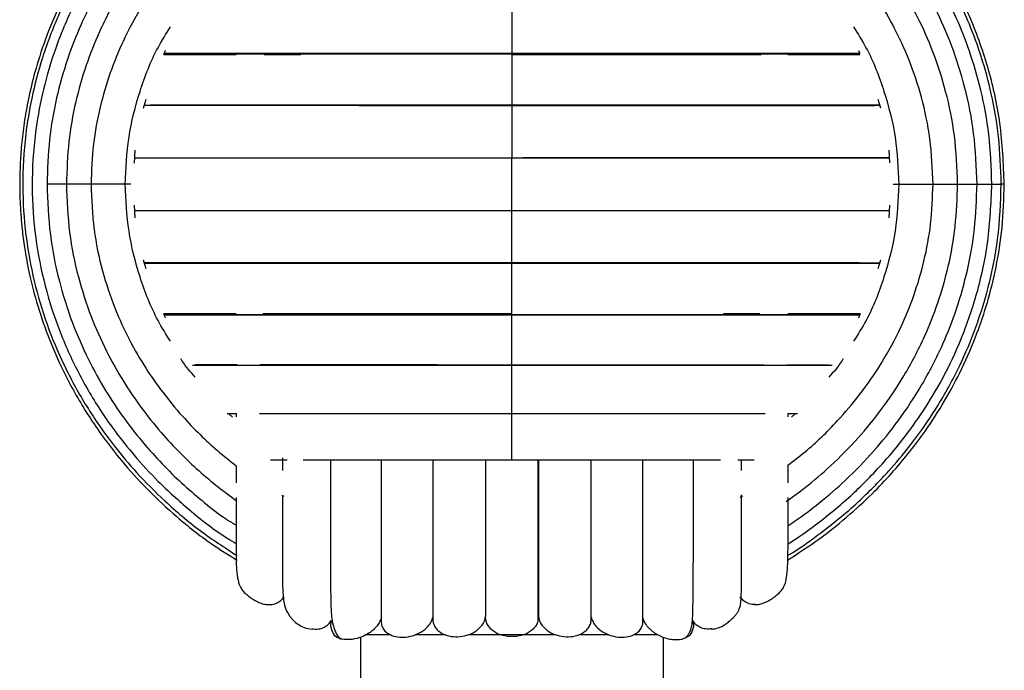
# Paper-space layout '_Posterior' of a CAD drawing. Header units: millimetres. Extents: x -167 to 233, y -56 to 638.
# Tile 3 of 7: x -32 to 98, y 86 to 172. Entities that reach past the tile are written whole.
import ezdxf

# ---------------------------------------------------------------- set-up
doc = ezdxf.new("R2010")
doc.units = ezdxf.units.MM

psp = doc.layouts.new('_Posterior')

# ---------------------------------------------------------------- linework, layer by layer
at = {"color": 7, "linetype": 'Continuous', "lineweight": 25}
for p, q in [((79.22, 167.61), (79.41, 167.16)), ((-15.18, 159.98), (-14.84, 161.15)), ((81.75, 161.16), (82.11, 160.01)), ((-16.4, 152.73), (-16.3, 154.42)), ((83.21, 154.41), (83.31, 152.74)), ((-16.28, 145.48), (-16.38, 147.15)), ((83.32, 147.16), (83.22, 145.47)), ((-14.82, 138.73), (-15.18, 139.88)), ((82.1, 139.9), (81.77, 138.74)), ((-12.29, 132.28), (-12.52, 132.8)), ((-3.46, 119.16), (-3.96, 119.63)), ((-2.98, 119.63), (-2.98, 119.17)), ((69.9, 119.63), (71.16, 119.63)), ((69.91, 119.17), (69.91, 119.63)), ((70.88, 119.63), (70.38, 119.16)), ((3.15, 113.75), (3.15, 112.09)), ((63.78, 112.08), (63.78, 113.5)), ((3.07, 108.85), (3.34, 108.69)), ((63.58, 108.56), (63.92, 108.75)), ((65.48, 94.39), (65.56, 94.36)), ((43.91, 92.72), (43.91, 93.46)), ((7.06, 91.12), (7.27, 91.17)), ((59.65, 91.17), (59.87, 91.12)), ((11.04, 89.81), (10.77, 89.89)), ((13.46, 90.06), (13.46, 80.44)), ((14.18, 90.44), (17.23, 90.44)), ((20.67, 90.44), (24.59, 90.44)), ((27.74, 90.44), (39.15, 90.44)), ((42.38, 90.44), (46.26, 90.44)), ((49.63, 90.44), (52.68, 90.44)), ((53.46, 80.44), (53.46, 90.07))]:
    psp.add_line(p, q, dxfattribs=at)
for points, knots in [([(-2.86, 199.68), (-2.97, 199.62), (-5.15, 198.42), (-8.87, 195.57), (-13.82, 191.29), (-17.93, 186.82), (-21.31, 182.4), (-24.01, 178.1), (-26.32, 173.68), (-28.15, 169.26), (-29.51, 165.01), (-30.39, 161.35), (-30.96, 158.14), (-31.31, 155.24), (-31.49, 152.65), (-31.55, 150.25), (-31.52, 148), (-31.4, 145.91), (-31.21, 143.79), (-30.88, 141.23), (-30.25, 137.83), (-29.19, 133.76), (-27.59, 129.15), (-25.34, 124.16), (-22.22, 118.76), (-18.59, 113.85), (-14.68, 109.52), (-10.72, 105.84), (-6.75, 102.67), (-3.97, 100.95), (-2.82, 100.23)], [0, 0, 0, 0, 0.0032907, 0.0619743, 0.1165705, 0.1670671, 0.2134455, 0.2556941, 0.2938057, 0.3381581, 0.3751202, 0.4053233, 0.432316, 0.4566397, 0.4783226, 0.4970664, 0.5168928, 0.5344124, 0.5495572, 0.5700584, 0.5988677, 0.6359795, 0.6752499, 0.7208462, 0.7727499, 0.8309373, 0.8732237, 0.9182863, 0.9661185, 1, 1, 1, 1]), ([(-2.9, 198.98), (-4.53, 197.93), (-8.08, 195.64), (-12.91, 191.46), (-17.35, 186.81), (-21.03, 182.03), (-24, 177.27), (-26.55, 172.18), (-28.57, 166.88), (-29.98, 161.52), (-30.92, 155.86), (-31.27, 149.8), (-30.85, 143.29), (-29.74, 137.18), (-28.03, 131.42), (-25.76, 125.98), (-23.41, 121.65), (-21.12, 118.11), (-18.9, 115.06), (-15.98, 111.6), (-12.23, 107.84), (-7.84, 104.09), (-4.49, 101.92), (-2.85, 100.86)], [0, 0, 0, 0, 0.049261, 0.107083, 0.161431, 0.2123, 0.25968, 0.303545, 0.356546, 0.403271, 0.444118, 0.501805, 0.556832, 0.609179, 0.659196, 0.708845, 0.75842, 0.784113, 0.815722, 0.85398, 0.898865, 0.950365, 1, 1, 1, 1]), ([(98.46, 149.94), (98.35, 152.63), (98.13, 157.89), (96.44, 165.37), (94.03, 172.08), (91.53, 177.06), (89.23, 180.83), (87.09, 183.93), (84.29, 187.44), (80.7, 191.3), (76.16, 195.28), (72.44, 198.16), (70.1, 199.46), (69.75, 199.66)], [0, 0, 0, 0, 0.134195, 0.26294, 0.38198, 0.489785, 0.541126, 0.603072, 0.677936, 0.76569, 0.866292, 0.979712, 1, 1, 1, 1]), ([(98.06, 149.94), (97.99, 152.04), (97.86, 156.05), (96.87, 161.69), (95.54, 166.64), (93.97, 170.91), (92.33, 174.52), (90.73, 177.5), (89.22, 179.99), (87.43, 182.66), (84.97, 185.91), (81.41, 189.9), (77.18, 193.79), (73.2, 196.91), (70.71, 198.43), (69.78, 199)], [0, 0, 0, 0, 0.106403, 0.202952, 0.289622, 0.366422, 0.43335, 0.490416, 0.537635, 0.580991, 0.653657, 0.744012, 0.851999, 0.944559, 1, 1, 1, 1]), ([(-2.94, 197.45), (-3.34, 197.22), (-5.79, 195.79), (-9.75, 192.57), (-14.64, 187.97), (-18.68, 183.14), (-21.96, 178.28), (-24.79, 173.05), (-27.03, 167.56), (-28.61, 161.98), (-29.65, 156.09), (-30.04, 149.75), (-29.57, 142.96), (-28.32, 136.58), (-26.41, 130.61), (-23.89, 125), (-21.28, 120.56), (-18.75, 116.96), (-16.3, 113.89), (-13.1, 110.41), (-8.98, 106.7), (-5.51, 103.94), (-3.29, 102.64), (-2.9, 102.41)], [0, 0, 0, 0, 0.012, 0.074655, 0.133547, 0.18867, 0.240007, 0.287542, 0.344971, 0.395585, 0.43984, 0.502371, 0.561994, 0.618697, 0.672856, 0.726608, 0.780267, 0.808091, 0.842325, 0.883749, 0.932339, 0.988074, 1, 1, 1, 1]), ([(96.82, 149.94), (96.74, 152.14), (96.59, 156.32), (95.49, 162.2), (93.99, 167.35), (92.25, 171.77), (90.43, 175.48), (88.66, 178.54), (86.99, 181.08), (85.01, 183.8), (82.31, 187.08), (78.39, 191.06), (74.15, 194.67), (71.06, 196.69), (69.82, 197.5)], [0, 0, 0, 0, 0.1152427, 0.2198087, 0.3136806, 0.3968584, 0.4693445, 0.5311544, 0.5823056, 0.6292365, 0.7078815, 0.8056844, 0.9225725, 1, 1, 1, 1]), ([(-2.97, 195.1), (-3.31, 194.87), (-4.73, 193.94), (-7.3, 191.97), (-10.8, 188.94), (-14.31, 185.31), (-17.69, 181.13), (-20.79, 176.42), (-23.36, 171.44), (-25.35, 166.34), (-26.77, 161.25), (-27.74, 155.73), (-27.87, 151.91), (-27.93, 149.94)], [0, 0, 0, 0, 0.022779, 0.094717, 0.180913, 0.281407, 0.376119, 0.480827, 0.595558, 0.68821, 0.786519, 0.890446, 1, 1, 1, 1]), ([(94.86, 149.94), (94.77, 152.19), (94.61, 156.51), (93.37, 162.66), (91.64, 168.15), (89.53, 173), (87.21, 177.19), (84.7, 180.97), (82.09, 184.29), (79.41, 187.23), (76.79, 189.77), (74.05, 192.07), (71.78, 193.9), (70.3, 194.77), (69.86, 195.03)], [0, 0, 0, 0, 0.125233, 0.241465, 0.348658, 0.446827, 0.535967, 0.616079, 0.700346, 0.771721, 0.837675, 0.904261, 0.97148, 1, 1, 1, 1]), ([(-2.73, 191.89), (-3.58, 191.28), (-5.62, 189.81), (-8.83, 187.04), (-12.21, 183.62), (-15.46, 179.65), (-18.46, 175.19), (-20.93, 170.45), (-22.86, 165.59), (-24.24, 160.73), (-25.19, 155.47), (-25.31, 151.82), (-25.37, 149.94)], [0, 0, 0, 0, 0.063154, 0.152294, 0.256229, 0.354204, 0.462545, 0.581269, 0.677178, 0.778953, 0.886571, 1, 1, 1, 1]), ([(92.3, 149.94), (92.22, 152.09), (92.06, 156.22), (90.86, 162.08), (89.18, 167.32), (87.14, 171.92), (84.9, 175.91), (82.47, 179.5), (79.95, 182.65), (77.38, 185.43), (74.85, 187.83), (72.38, 189.92), (70.68, 191.16), (69.89, 191.73)], [0, 0, 0, 0, 0.130342, 0.251302, 0.362849, 0.464999, 0.557735, 0.641076, 0.728749, 0.803004, 0.871554, 0.94076, 1, 1, 1, 1]), ([(-2.98, 187.1), (-3.73, 186.52), (-6.06, 184.75), (-9.23, 181.62), (-12.58, 177.69), (-15.45, 173.55), (-17.83, 169.14), (-19.69, 164.6), (-21.02, 160.06), (-21.94, 155.13), (-22.06, 151.7), (-22.12, 149.94)], [0, 0, 0, 0, 0.065909, 0.202525, 0.307464, 0.423538, 0.550809, 0.653648, 0.762816, 0.878281, 1, 1, 1, 1]), ([(89.05, 149.94), (88.97, 151.95), (88.81, 155.82), (87.65, 161.31), (86.03, 166.21), (84.06, 170.5), (81.92, 174.21), (79.59, 177.54), (77.19, 180.45), (74.73, 183.01), (72.36, 185.21), (70.72, 186.51), (69.9, 187.16)], [0, 0, 0, 0, 0.138858, 0.267715, 0.386532, 0.495292, 0.594017, 0.682736, 0.776047, 0.85509, 0.927949, 1, 1, 1, 1]), ([(33.46, 173.88), (33.46, 173.85), (33.46, 173.79), (33.46, 173.32), (33.46, 172.48), (33.46, 171.29), (33.46, 170), (33.46, 168.84), (33.46, 167.98), (33.46, 167.43), (33.46, 167.25), (33.46, 167.16)], [0, 0, 0, 0, 0.067417, 0.158546, 0.308866, 0.457991, 0.607116, 0.757436, 0.848565, 0.928979, 1, 1, 1, 1]), ([(-17.6, 149.94), (-17.51, 152.02), (-17.32, 156.18), (-15.76, 162.24), (-13.88, 167.15), (-12.2, 169.82), (-11.63, 170.72)], [0, 0, 0, 0, 0.284302, 0.568834, 0.853737, 1, 1, 1, 1]), ([(78.56, 170.72), (79.13, 169.81), (80.8, 167.15), (82.69, 162.24), (84.25, 156.18), (84.44, 152.02), (84.53, 149.94)], [0, 0, 0, 0, 0.146026, 0.431011, 0.715614, 1, 1, 1, 1]), ([(-12.52, 167.09), (-12.47, 167.23), (-12.4, 167.41), (-12.31, 167.57), (-12.29, 167.6)], [0, 0, 0, 0, 0.813689, 1, 1, 1, 1]), ([(-12.52, 167.09), (-11.68, 167.09), (-9.65, 167.09), (-6.37, 167.09), (-3.81, 167.09), (-2.98, 167.09)], [0, 0, 0, 0, 0.322879, 0.7789, 1, 1, 1, 1]), ([(-12.49, 167.16), (-11.88, 167.16), (-10.06, 167.16), (-6.17, 167.16), (-0.92, 167.16), (5.04, 167.16), (11.58, 167.16), (18.6, 167.16), (25.95, 167.16), (30.96, 167.16), (33.46, 167.16)], [0, 0, 0, 0, 0.066223, 0.199378, 0.33262, 0.465948, 0.599371, 0.732864, 0.866418, 1, 1, 1, 1]), ([(33.46, 167.21), (31.76, 167.21), (28.46, 167.21), (23.72, 167.21), (18.72, 167.21), (13.66, 167.21), (8.76, 167.21), (4.71, 167.21), (1.44, 167.21), (-1.25, 167.21), (-3.73, 167.21), (-6.34, 167.21), (-9.18, 167.21), (-11.3, 167.21), (-12.31, 167.21), (-12.47, 167.21)], [0, 0, 0, 0, 0.091895, 0.178191, 0.25889, 0.369424, 0.467373, 0.552736, 0.625506, 0.685676, 0.741173, 0.808859, 0.889298, 0.982515, 1, 1, 1, 1]), ([(0.74, 167.08), (1.34, 167.08), (2.85, 167.08), (4.55, 167.08), (5.57, 167.08)], [0, 0, 0, 0, 0.40102, 1, 1, 1, 1]), ([(79.35, 167.21), (78.91, 167.21), (77.92, 167.21), (76.11, 167.21), (73.77, 167.21), (70.74, 167.21), (66.92, 167.21), (62.21, 167.21), (56.51, 167.21), (50.6, 167.21), (44.77, 167.21), (39.26, 167.21), (35.43, 167.21), (33.46, 167.21)], [0, 0, 0, 0, 0.045108, 0.100477, 0.167967, 0.248313, 0.341506, 0.447532, 0.566384, 0.698059, 0.793005, 0.893655, 1, 1, 1, 1]), ([(33.46, 167.2), (33.46, 167.16), (33.46, 167.07), (33.46, 166.55), (33.46, 165.65), (33.46, 164.43), (33.46, 163.12), (33.46, 161.98), (33.46, 161.14), (33.46, 160.63), (33.46, 160.47), (33.46, 160.39)], [0, 0, 0, 0, 0.074084, 0.164562, 0.313807, 0.461866, 0.609925, 0.75917, 0.849648, 0.929486, 1, 1, 1, 1]), ([(33.46, 167.16), (35.97, 167.16), (40.98, 167.16), (48.33, 167.17), (55.34, 167.17), (61.88, 167.17), (67.85, 167.17), (73.1, 167.17), (76.99, 167.17), (78.81, 167.17), (79.41, 167.17)], [0, 0, 0, 0, 0.133609, 0.26718, 0.400694, 0.534136, 0.667485, 0.80075, 0.933926, 1, 1, 1, 1]), ([(33.46, 167.08), (35.92, 167.08), (40.6, 167.08), (47.14, 167.08), (52.8, 167.08), (57.58, 167.08), (61.53, 167.08), (64.37, 167.08), (65.86, 167.08), (66.35, 167.08)], [0, 0, 0, 0, 0.205377, 0.391705, 0.558969, 0.707193, 0.836317, 0.94637, 1, 1, 1, 1]), ([(69.9, 167.08), (70.64, 167.08), (72.39, 167.08), (75.01, 167.08), (77.5, 167.08), (78.85, 167.08), (79.41, 167.08)], [0, 0, 0, 0, 0.197478, 0.468236, 0.781713, 1, 1, 1, 1]), ([(33.46, 160.38), (31.71, 160.38), (28.32, 160.38), (23.43, 160.38), (18.28, 160.38), (13.08, 160.38), (8.03, 160.38), (3.85, 160.38), (0.48, 160.38), (-2.29, 160.38), (-4.85, 160.37), (-7.54, 160.37), (-10.48, 160.37), (-13.11, 160.36), (-14.55, 160.36), (-15.11, 160.35)], [0, 0, 0, 0, 0.0881518, 0.1709364, 0.2483596, 0.3543939, 0.448358, 0.5302646, 0.6000949, 0.6578444, 0.7110452, 0.7759267, 0.8530529, 0.9424434, 1, 1, 1, 1]), ([(-15.1, 160.38), (-13.91, 160.37), (-11.5, 160.37), (-7.25, 160.37), (-2.86, 160.36), (1.5, 160.36), (6.22, 160.36), (11.25, 160.36), (16.55, 160.35), (22.07, 160.35), (27.73, 160.35), (31.55, 160.35), (33.46, 160.35)], [0, 0, 0, 0, 0.1220282, 0.2472472, 0.3412212, 0.4352296, 0.5292715, 0.6233449, 0.7174588, 0.8116037, 0.9057818, 1, 1, 1, 1]), ([(-15.06, 160.39), (-14.1, 160.39), (-11.89, 160.39), (-7.47, 160.39), (-2.02, 160.39), (4.14, 160.39), (10.9, 160.39), (18.14, 160.39), (25.71, 160.39), (30.88, 160.39), (33.46, 160.39)], [0, 0, 0, 0, 0.098762, 0.227341, 0.355977, 0.484681, 0.613443, 0.742265, 0.871118, 1, 1, 1, 1]), ([(33.46, 160.39), (36.05, 160.39), (41.21, 160.39), (48.79, 160.39), (56.03, 160.39), (62.78, 160.39), (68.95, 160.39), (74.4, 160.39), (78.82, 160.39), (81.03, 160.39), (81.99, 160.39)], [0, 0, 0, 0, 0.128868, 0.25772, 0.386537, 0.515296, 0.643993, 0.772632, 0.901205, 1, 1, 1, 1]), ([(82.03, 160.37), (81.77, 160.37), (80.94, 160.38), (79.43, 160.38), (77.41, 160.38), (74.98, 160.38), (71.86, 160.38), (67.93, 160.38), (63.07, 160.38), (57.19, 160.38), (51.11, 160.38), (45.11, 160.38), (39.43, 160.38), (35.49, 160.38), (33.46, 160.38)], [0, 0, 0, 0, 0.027794, 0.085715, 0.138729, 0.203354, 0.280272, 0.369488, 0.470999, 0.584788, 0.710866, 0.801782, 0.898157, 1, 1, 1, 1]), ([(33.46, 160.37), (33.46, 160.37), (33.46, 160.36), (33.46, 160.1), (33.46, 159.5), (33.46, 158.5), (33.46, 157.23), (33.46, 155.91), (33.46, 154.8), (33.46, 154.03), (33.46, 153.59), (33.46, 153.49), (33.46, 153.44)], [0, 0, 0, 0, 0.007671, 0.086444, 0.175714, 0.322967, 0.469049, 0.615132, 0.762385, 0.851655, 0.930428, 1, 1, 1, 1]), ([(33.46, 160.35), (35.18, 160.35), (38.51, 160.35), (43.3, 160.35), (48.34, 160.35), (53.44, 160.35), (58.38, 160.35), (62.47, 160.35), (65.77, 160.35), (68.48, 160.35), (70.98, 160.35), (73.59, 160.35), (76.44, 160.35), (79.4, 160.35), (81.13, 160.35), (82.04, 160.36)], [0, 0, 0, 0, 0.084721, 0.1642884, 0.2386911, 0.340584, 0.4308625, 0.5095219, 0.5765621, 0.6319835, 0.6831115, 0.7454494, 0.8194813, 0.9051917, 1, 1, 1, 1]), ([(-16.35, 153.44), (-15.2, 153.44), (-12.77, 153.44), (-8.06, 153.44), (-2.52, 153.44), (3.74, 153.44), (10.59, 153.44), (17.93, 153.44), (25.61, 153.44), (30.85, 153.44), (33.46, 153.44)], [0, 0, 0, 0, 0.115311, 0.241633, 0.367971, 0.494342, 0.620736, 0.747142, 0.873568, 1, 1, 1, 1]), ([(-16.32, 153.44), (-15.21, 153.44), (-12.82, 153.44), (-8.15, 153.44), (-2.58, 153.44), (3.7, 153.44), (10.57, 153.44), (17.92, 153.44), (25.61, 153.44), (30.84, 153.44), (33.46, 153.44)], [0, 0, 0, 0, 0.110826, 0.237861, 0.364907, 0.491936, 0.618952, 0.745969, 0.872991, 1, 1, 1, 1]), ([(33.46, 153.44), (36.08, 153.44), (41.32, 153.45), (49, 153.45), (56.33, 153.45), (63.19, 153.45), (69.45, 153.45), (74.99, 153.45), (79.7, 153.45), (82.12, 153.45), (83.27, 153.45)], [0, 0, 0, 0, 0.1264888, 0.2529631, 0.3794334, 0.5058734, 0.6323008, 0.758694, 0.8850701, 1, 1, 1, 1]), ([(33.46, 153.44), (36.08, 153.44), (41.32, 153.44), (49.01, 153.44), (56.36, 153.44), (63.23, 153.44), (69.51, 153.44), (75.07, 153.44), (79.74, 153.44), (82.13, 153.44), (83.24, 153.44)], [0, 0, 0, 0, 0.127064, 0.254124, 0.381193, 0.508269, 0.635352, 0.762443, 0.889533, 1, 1, 1, 1]), ([(33.46, 146.44), (33.46, 146.47), (33.46, 146.51), (33.46, 146.89), (33.46, 147.58), (33.46, 148.64), (33.46, 149.94), (33.46, 151.25), (33.46, 152.31), (33.46, 153), (33.46, 153.38), (33.46, 153.42), (33.46, 153.44)], [0, 0, 0, 0, 0.065517, 0.139697, 0.223764, 0.362433, 0.5, 0.637567, 0.776236, 0.860303, 0.934483, 1, 1, 1, 1]), ([(-25.37, 149.94), (-25.42, 149.94), (-25.73, 149.94), (-26.37, 149.94), (-27.17, 149.94), (-27.71, 149.94), (-27.98, 149.94), (-27.91, 149.94), (-27.9, 149.94)], [0, 0, 0, 0, 0.027818, 0.185522, 0.445659, 0.703729, 0.961799, 1, 1, 1, 1]), ([(-27.93, 149.94), (-27.85, 147.7), (-27.68, 143.38), (-26.45, 137.23), (-24.72, 131.74), (-22.6, 126.89), (-20.29, 122.7), (-17.77, 118.92), (-15.16, 115.6), (-12.48, 112.66), (-9.86, 110.12), (-7.12, 107.82), (-4.86, 105.99), (-3.37, 105.12), (-2.93, 104.86)], [0, 0, 0, 0, 0.1252352, 0.2414602, 0.3486522, 0.446819, 0.5359573, 0.6160673, 0.7003332, 0.7717069, 0.83766, 0.9042447, 0.9714621, 1, 1, 1, 1]), ([(-25.37, 149.94), (-25.29, 147.8), (-25.13, 143.67), (-23.93, 137.81), (-22.25, 132.57), (-20.21, 127.97), (-17.97, 123.98), (-15.54, 120.39), (-13.02, 117.24), (-10.45, 114.46), (-7.92, 112.06), (-5.45, 109.97), (-3.75, 108.73), (-2.96, 108.15)], [0, 0, 0, 0, 0.130333, 0.251299, 0.362843, 0.46499, 0.557725, 0.641064, 0.728737, 0.80299, 0.871538, 0.940744, 1, 1, 1, 1]), ([(-22.12, 149.94), (-22.2, 149.94), (-22.55, 149.94), (-23.29, 149.94), (-24.2, 149.94), (-24.92, 149.94), (-25.34, 149.94), (-25.32, 149.94), (-25.32, 149.94)], [0, 0, 0, 0, 0.044026, 0.183659, 0.413987, 0.642484, 0.870981, 1, 1, 1, 1]), ([(-22.12, 149.94), (-22.04, 147.94), (-21.89, 144.07), (-20.73, 138.58), (-19.11, 133.68), (-17.14, 129.39), (-14.99, 125.68), (-12.66, 122.35), (-10.26, 119.44), (-7.81, 116.88), (-5.43, 114.68), (-3.79, 113.38), (-2.97, 112.73)], [0, 0, 0, 0, 0.138851, 0.26771, 0.386523, 0.495281, 0.594004, 0.682722, 0.77603, 0.855072, 0.927929, 1, 1, 1, 1]), ([(-17.6, 149.94), (-17.79, 149.94), (-18.2, 149.94), (-18.93, 149.94), (-19.83, 149.94), (-20.77, 149.94), (-21.55, 149.94), (-22.05, 149.94), (-22.07, 149.94), (-22.07, 149.94)], [0, 0, 0, 0, 0.088659, 0.189041, 0.302801, 0.49045, 0.676609, 0.862767, 1, 1, 1, 1]), ([(-11.64, 129.17), (-12.2, 130.08), (-13.88, 132.74), (-15.76, 137.65), (-17.32, 143.71), (-17.51, 147.87), (-17.6, 149.94)], [0, 0, 0, 0, 0.146064, 0.431037, 0.715632, 1, 1, 1, 1]), ([(-16.87, 149.94), (-16.95, 149.94), (-17.12, 149.94), (-17.43, 149.94), (-17.6, 149.94)], [0, 0, 0, 0, 0.442458, 1, 1, 1, 1]), ([(69.66, 108), (70.51, 108.61), (72.55, 110.08), (75.75, 112.85), (79.14, 116.27), (82.39, 120.24), (85.38, 124.7), (87.86, 129.44), (89.79, 134.3), (91.17, 139.16), (92.11, 144.42), (92.24, 148.07), (92.3, 149.94)], [0, 0, 0, 0, 0.063138, 0.152279, 0.256216, 0.354192, 0.462536, 0.581261, 0.677172, 0.778949, 0.886569, 1, 1, 1, 1]), ([(69.79, 100.22), (71.25, 101.16), (74.15, 103.03), (77.98, 106.15), (81.2, 109.16), (83.81, 111.94), (86.04, 114.61), (88.32, 117.67), (90.66, 121.3), (92.95, 125.6), (94.82, 129.97), (96.33, 134.45), (97.47, 139.11), (98.3, 144.34), (98.41, 148.02), (98.46, 149.94)], [0, 0, 0, 0, 0.086933, 0.1729209, 0.2464696, 0.3075428, 0.3632453, 0.4203221, 0.4985673, 0.5792558, 0.6639439, 0.7358301, 0.8158035, 0.9038702, 1, 1, 1, 1]), ([(69.82, 100.84), (69.92, 100.9), (71.33, 101.72), (73.72, 103.44), (76.83, 105.85), (79.35, 108.09), (81.43, 110.11), (83.63, 112.46), (86.25, 115.58), (89.35, 119.95), (92.2, 124.97), (94.61, 130.47), (96.45, 136.28), (97.79, 142.86), (97.97, 147.52), (98.06, 149.94)], [0, 0, 0, 0, 0.006062, 0.0824726, 0.1490917, 0.2059062, 0.2529034, 0.2962748, 0.36904, 0.459565, 0.5678935, 0.660863, 0.7638751, 0.876929, 1, 1, 1, 1]), ([(69.87, 102.38), (69.97, 102.44), (71.24, 103.2), (73.38, 104.78), (76.14, 106.94), (78.41, 108.95), (80.53, 111), (82.77, 113.39), (85.25, 116.38), (87.88, 120.04), (90.5, 124.45), (92.95, 129.65), (95.01, 135.69), (96.51, 142.54), (96.71, 147.41), (96.82, 149.94)], [0, 0, 0, 0, 0.006011, 0.078134, 0.139656, 0.190553, 0.237508, 0.294798, 0.362915, 0.441882, 0.531717, 0.632443, 0.744075, 0.866605, 1, 1, 1, 1]), ([(69.89, 104.8), (70.23, 105.02), (71.65, 105.95), (74.22, 107.92), (77.73, 110.95), (81.24, 114.58), (84.62, 118.76), (87.72, 123.47), (90.28, 128.44), (92.27, 133.55), (93.69, 138.64), (94.67, 144.16), (94.79, 147.98), (94.86, 149.94)], [0, 0, 0, 0, 0.022759, 0.094699, 0.180896, 0.281393, 0.376107, 0.480818, 0.595543, 0.688204, 0.786507, 0.890443, 1, 1, 1, 1]), ([(69.9, 112.79), (70.66, 113.37), (72.99, 115.14), (76.16, 118.27), (79.51, 122.2), (82.38, 126.34), (84.76, 130.75), (86.62, 135.29), (87.95, 139.83), (88.87, 144.76), (88.99, 148.19), (89.05, 149.94)], [0, 0, 0, 0, 0.065889, 0.2025078, 0.3074496, 0.4235263, 0.550799, 0.6536412, 0.7628102, 0.8782828, 1, 1, 1, 1]), ([(84.53, 149.94), (84.44, 147.87), (84.25, 143.71), (82.69, 137.65), (80.81, 132.74), (79.13, 130.08), (78.57, 129.18)], [0, 0, 0, 0, 0.284426, 0.56909, 0.854122, 1, 1, 1, 1]), ([(83.8, 149.94), (83.88, 149.94), (84.05, 149.94), (84.36, 149.94), (84.53, 149.94)], [0, 0, 0, 0, 0.442072, 1, 1, 1, 1]), ([(84.53, 149.94), (84.72, 149.94), (85.13, 149.94), (85.85, 149.94), (86.75, 149.94), (87.69, 149.94), (88.48, 149.94), (88.98, 149.94), (88.99, 149.94), (89, 149.94)], [0, 0, 0, 0, 0.088659, 0.189041, 0.302801, 0.490451, 0.676609, 0.862768, 1, 1, 1, 1]), ([(89.05, 149.94), (89.13, 149.94), (89.48, 149.94), (90.22, 149.94), (91.12, 149.94), (91.84, 149.94), (92.26, 149.94), (92.25, 149.94), (92.24, 149.94)], [0, 0, 0, 0, 0.044022, 0.183656, 0.413984, 0.642483, 0.870981, 1, 1, 1, 1]), ([(92.3, 149.94), (92.34, 149.94), (92.65, 149.94), (93.3, 149.94), (94.1, 149.94), (94.64, 149.94), (94.91, 149.94), (94.84, 149.94), (94.83, 149.94)], [0, 0, 0, 0, 0.0277634, 0.1854764, 0.4456274, 0.7037111, 0.9617948, 1, 1, 1, 1]), ([(94.86, 149.94), (95.02, 149.94), (95.56, 149.94), (96.2, 149.94), (96.72, 149.94), (96.78, 149.94), (96.81, 149.94)], [0, 0, 0, 0, 0.123939, 0.423628, 0.720936, 1, 1, 1, 1]), ([(96.82, 149.94), (96.88, 149.94), (97.29, 149.94), (97.73, 149.94), (98.06, 149.94), (98.03, 149.94), (98.02, 149.94)], [0, 0, 0, 0, 0.073124, 0.45745, 0.838722, 1, 1, 1, 1]), ([(98.46, 149.94), (98.45, 149.94), (98.43, 149.94), (98.15, 149.94), (98.06, 149.94)], [0, 0, 0, 0, 0.710903, 1, 1, 1, 1]), ([(-16.31, 146.44), (-15.2, 146.44), (-12.81, 146.44), (-8.15, 146.44), (-2.58, 146.44), (3.7, 146.44), (10.57, 146.44), (17.92, 146.44), (25.61, 146.44), (30.84, 146.44), (33.46, 146.44)], [0, 0, 0, 0, 0.110486, 0.23757, 0.364664, 0.491742, 0.618807, 0.745872, 0.872943, 1, 1, 1, 1]), ([(-0.92, 146.45), (0.64, 146.45), (4.23, 146.45), (10.61, 146.45), (17.93, 146.45), (25.61, 146.45), (30.85, 146.44), (33.46, 146.44)], [0, 0, 0, 0, 0.160086, 0.3700306, 0.5799946, 0.7899927, 1, 1, 1, 1]), ([(33.46, 146.44), (36.08, 146.44), (41.32, 146.44), (49, 146.44), (56.33, 146.44), (63.19, 146.44), (69.45, 146.44), (74.99, 146.44), (79.7, 146.44), (82.12, 146.44), (83.28, 146.44)], [0, 0, 0, 0, 0.1264379, 0.2528612, 0.3792807, 0.5056698, 0.6320463, 0.7583886, 0.8847139, 1, 1, 1, 1]), ([(33.46, 139.52), (33.46, 139.52), (33.46, 139.53), (33.46, 139.79), (33.46, 140.39), (33.46, 141.39), (33.46, 142.66), (33.46, 143.98), (33.46, 145.09), (33.46, 145.86), (33.46, 146.3), (33.46, 146.4), (33.46, 146.44)], [0, 0, 0, 0, 0.007671, 0.086444, 0.175714, 0.322967, 0.469049, 0.615132, 0.762385, 0.851655, 0.930428, 1, 1, 1, 1]), ([(33.46, 146.44), (36.08, 146.44), (41.32, 146.44), (49.01, 146.44), (56.36, 146.44), (63.23, 146.44), (69.51, 146.44), (75.07, 146.44), (79.75, 146.44), (82.13, 146.44), (83.25, 146.44)], [0, 0, 0, 0, 0.127015, 0.254027, 0.3810476, 0.5080745, 0.6351089, 0.7621514, 0.8891922, 1, 1, 1, 1]), ([(33.46, 139.54), (31.75, 139.54), (28.42, 139.54), (23.63, 139.54), (18.59, 139.54), (13.49, 139.54), (8.54, 139.54), (4.46, 139.54), (1.16, 139.54), (-1.55, 139.54), (-4.05, 139.54), (-6.66, 139.54), (-9.51, 139.54), (-12.47, 139.54), (-14.2, 139.53), (-15.11, 139.53)], [0, 0, 0, 0, 0.0847283, 0.164292, 0.2386911, 0.3405828, 0.4308575, 0.5095165, 0.5765579, 0.6319788, 0.6831032, 0.7454355, 0.819464, 0.9051775, 1, 1, 1, 1]), ([(-15.11, 139.52), (-14.84, 139.52), (-14.02, 139.52), (-12.5, 139.51), (-10.48, 139.52), (-8.05, 139.51), (-4.93, 139.51), (-1, 139.51), (3.86, 139.51), (9.73, 139.51), (15.82, 139.51), (21.82, 139.51), (27.5, 139.51), (31.44, 139.51), (33.46, 139.51)], [0, 0, 0, 0, 0.027825, 0.085739, 0.13875, 0.203375, 0.280294, 0.369504, 0.471011, 0.584807, 0.710871, 0.801787, 0.898162, 1, 1, 1, 1]), ([(-15.06, 139.49), (-14.1, 139.49), (-11.89, 139.49), (-7.47, 139.49), (-2.02, 139.49), (4.14, 139.49), (10.9, 139.49), (18.14, 139.49), (25.71, 139.49), (30.88, 139.49), (33.46, 139.49)], [0, 0, 0, 0, 0.098805, 0.227378, 0.356008, 0.484706, 0.613462, 0.742278, 0.871124, 1, 1, 1, 1]), ([(82.03, 139.51), (80.84, 139.52), (78.43, 139.52), (74.18, 139.52), (69.79, 139.53), (65.43, 139.53), (60.71, 139.53), (55.68, 139.53), (50.37, 139.54), (44.86, 139.54), (39.2, 139.54), (35.38, 139.54), (33.46, 139.54)], [0, 0, 0, 0, 0.12202, 0.247238, 0.341219, 0.43523, 0.52927, 0.623346, 0.717461, 0.811608, 0.905791, 1, 1, 1, 1]), ([(33.46, 139.51), (35.22, 139.51), (38.61, 139.51), (43.5, 139.51), (48.64, 139.51), (53.85, 139.51), (58.9, 139.51), (63.07, 139.51), (66.45, 139.51), (69.22, 139.51), (71.78, 139.51), (74.47, 139.51), (77.41, 139.52), (80.04, 139.53), (81.47, 139.53), (82.03, 139.53)], [0, 0, 0, 0, 0.0881578, 0.1709442, 0.2483654, 0.3544101, 0.4483828, 0.5302811, 0.6001116, 0.6578684, 0.7110729, 0.7759553, 0.8530825, 0.9424799, 1, 1, 1, 1]), ([(33.46, 132.68), (33.46, 132.73), (33.46, 132.82), (33.46, 133.34), (33.46, 134.24), (33.46, 135.46), (33.46, 136.77), (33.46, 137.91), (33.46, 138.75), (33.46, 139.26), (33.46, 139.42), (33.46, 139.49)], [0, 0, 0, 0, 0.074084, 0.164562, 0.313807, 0.461866, 0.609925, 0.75917, 0.849648, 0.929486, 1, 1, 1, 1]), ([(33.46, 139.49), (36.05, 139.49), (41.21, 139.49), (48.79, 139.49), (56.03, 139.49), (62.78, 139.49), (68.95, 139.49), (74.4, 139.49), (78.82, 139.49), (81.02, 139.49), (81.98, 139.49)], [0, 0, 0, 0, 0.128874, 0.257733, 0.386557, 0.515322, 0.644025, 0.772671, 0.90125, 1, 1, 1, 1]), ([(-2.98, 132.81), (-3.72, 132.81), (-5.46, 132.81), (-8.08, 132.81), (-10.57, 132.81), (-11.93, 132.81), (-12.49, 132.81)], [0, 0, 0, 0, 0.197084, 0.467857, 0.781357, 1, 1, 1, 1]), ([(-12.49, 132.73), (-11.88, 132.73), (-10.06, 132.73), (-6.17, 132.73), (-0.92, 132.73), (5.04, 132.73), (11.58, 132.73), (18.6, 132.73), (25.95, 132.73), (30.96, 132.73), (33.46, 132.73)], [0, 0, 0, 0, 0.066146, 0.199312, 0.332565, 0.465904, 0.599337, 0.732842, 0.866407, 1, 1, 1, 1]), ([(-12.42, 132.68), (-11.98, 132.68), (-11, 132.68), (-9.18, 132.68), (-6.84, 132.68), (-3.81, 132.68), (0, 132.68), (4.72, 132.68), (10.42, 132.68), (16.33, 132.68), (22.15, 132.68), (27.67, 132.68), (31.5, 132.68), (33.46, 132.68)], [0, 0, 0, 0, 0.0451253, 0.1004964, 0.1679846, 0.2483244, 0.3415124, 0.4475385, 0.5663888, 0.6980597, 0.7930037, 0.8936472, 1, 1, 1, 1]), ([(33.46, 132.81), (31.01, 132.81), (26.32, 132.81), (19.78, 132.81), (14.13, 132.81), (9.34, 132.81), (5.4, 132.81), (2.55, 132.81), (1.07, 132.81), (0.58, 132.81)], [0, 0, 0, 0, 0.205375, 0.391714, 0.558993, 0.70721, 0.836351, 0.946414, 1, 1, 1, 1]), ([(33.46, 126.01), (33.46, 126.04), (33.46, 126.1), (33.46, 126.57), (33.46, 127.41), (33.46, 128.6), (33.46, 129.89), (33.46, 131.05), (33.46, 131.91), (33.46, 132.46), (33.46, 132.64), (33.46, 132.73)], [0, 0, 0, 0, 0.067416, 0.1585454, 0.3088653, 0.4579907, 0.6071161, 0.757436, 0.8485654, 0.9289785, 1, 1, 1, 1]), ([(33.46, 132.73), (35.97, 132.73), (40.98, 132.73), (48.33, 132.72), (55.34, 132.72), (61.88, 132.72), (67.85, 132.72), (73.1, 132.72), (76.99, 132.72), (78.81, 132.72), (79.41, 132.72)], [0, 0, 0, 0, 0.133598, 0.267159, 0.400662, 0.534093, 0.667431, 0.800685, 0.933851, 1, 1, 1, 1]), ([(33.46, 132.68), (35.17, 132.68), (38.47, 132.68), (43.21, 132.68), (48.21, 132.68), (53.26, 132.68), (58.16, 132.68), (62.22, 132.68), (65.49, 132.68), (68.17, 132.68), (70.66, 132.68), (73.27, 132.68), (76.1, 132.68), (78.22, 132.68), (79.24, 132.68), (79.4, 132.68)], [0, 0, 0, 0, 0.091887, 0.1781871, 0.2588906, 0.3694259, 0.4673792, 0.5527424, 0.6255112, 0.6856815, 0.7411831, 0.8088751, 0.8893177, 0.9825317, 1, 1, 1, 1]), ([(66.19, 132.8), (65.59, 132.8), (64.08, 132.8), (62.38, 132.8), (61.37, 132.8)], [0, 0, 0, 0, 0.401561, 1, 1, 1, 1]), ([(79.44, 132.79), (78.6, 132.8), (76.58, 132.8), (73.3, 132.8), (70.74, 132.8), (69.9, 132.8)], [0, 0, 0, 0, 0.322689, 0.778844, 1, 1, 1, 1]), ([(79.44, 132.79), (79.39, 132.65), (79.33, 132.48), (79.23, 132.32), (79.22, 132.29)], [0, 0, 0, 0, 0.810076, 1, 1, 1, 1]), ([(-8.37, 124.44), (-8.98, 125.11), (-9.68, 125.88), (-10.2, 126.76), (-10.26, 126.86)], [0, 0, 0, 0, 0.881468, 1, 1, 1, 1]), ([(77.18, 126.86), (77.12, 126.75), (76.6, 125.87), (75.91, 125.11), (75.3, 124.44)], [0, 0, 0, 0, 0.115304, 1, 1, 1, 1]), ([(-8.72, 126), (-8.36, 126), (-7.31, 126), (-5.26, 126), (-2.36, 126), (1.3, 126), (5.82, 126), (11.3, 126), (16.98, 126), (22.58, 126), (27.89, 126), (31.57, 126), (33.46, 126)], [0, 0, 0, 0, 0.038334, 0.11048, 0.196376, 0.29601, 0.409367, 0.53644, 0.677205, 0.778716, 0.886303, 1, 1, 1, 1]), ([(-8.36, 126.09), (-7.12, 126.09), (-5.48, 126.09), (-3.35, 126.09), (-2.83, 126.09)], [0, 0, 0, 0, 0.755963, 1, 1, 1, 1]), ([(0.21, 126.09), (0.36, 126.09), (2.17, 126.09), (6.27, 126.09), (12.46, 126.09), (19.2, 126.09), (26.24, 126.08), (31.06, 126.08), (33.46, 126.08)], [0, 0, 0, 0, 0.017187, 0.213393, 0.409802, 0.606413, 0.803164, 1, 1, 1, 1]), ([(33.46, 119.66), (33.46, 119.66), (33.46, 119.66), (33.46, 120), (33.46, 120.71), (33.46, 121.81), (33.46, 123.06), (33.46, 124.22), (33.46, 125.12), (33.46, 125.73), (33.46, 125.97), (33.46, 126.08)], [0, 0, 0, 0, 0.049375, 0.142267, 0.295495, 0.447505, 0.599516, 0.752744, 0.845636, 0.927605, 1, 1, 1, 1]), ([(33.46, 126.08), (35.87, 126.08), (40.69, 126.08), (47.73, 126.08), (54.46, 126.08), (60.66, 126.08), (64.76, 126.08), (66.57, 126.08), (66.72, 126.08)], [0, 0, 0, 0, 0.196814, 0.393565, 0.590161, 0.786559, 0.982738, 1, 1, 1, 1]), ([(33.46, 126), (35.88, 126), (40.5, 126), (46.94, 126), (52.51, 126), (57.22, 126), (61.11, 126), (64.25, 126), (66.82, 126), (69.21, 126), (71.7, 126), (73.96, 126), (75.24, 126), (75.72, 126)], [0, 0, 0, 0, 0.1448278, 0.2762293, 0.394204, 0.4987687, 0.5898737, 0.6675301, 0.7317347, 0.7910026, 0.8632912, 0.9491867, 1, 1, 1, 1]), ([(69.76, 126.08), (70.28, 126.08), (72.4, 126.08), (74.03, 126.08), (75.27, 126.08)], [0, 0, 0, 0, 0.2452486, 1, 1, 1, 1]), ([(-4.14, 119.63), (-3.79, 119.63), (-3.42, 119.63), (-3, 119.63), (-2.98, 119.63)], [0, 0, 0, 0, 0.946384, 1, 1, 1, 1]), ([(0.11, 119.63), (1.08, 119.63), (3.34, 119.63), (7.44, 119.63), (12.58, 119.63), (17.92, 119.63), (23.2, 119.63), (28.2, 119.63), (31.68, 119.63), (33.46, 119.63)], [0, 0, 0, 0, 0.109735, 0.253119, 0.413817, 0.591841, 0.72018, 0.856242, 1, 1, 1, 1]), ([(33.46, 113.53), (33.46, 113.53), (33.46, 113.51), (33.46, 113.8), (33.46, 114.46), (33.46, 115.52), (33.46, 116.74), (33.46, 117.89), (33.46, 118.81), (33.46, 119.44), (33.46, 119.7), (33.46, 119.82)], [0, 0, 0, 0, 0.041331, 0.135009, 0.289534, 0.44283, 0.596127, 0.750651, 0.84433, 0.926992, 1, 1, 1, 1]), ([(33.46, 119.63), (35.75, 119.63), (40.1, 119.63), (46.17, 119.63), (51.42, 119.63), (55.84, 119.63), (59.49, 119.63), (62.44, 119.63), (64.84, 119.63), (66.22, 119.63), (66.87, 119.63)], [0, 0, 0, 0, 0.183381, 0.349774, 0.499164, 0.631527, 0.746868, 0.845151, 0.926354, 1, 1, 1, 1]), ([(1.59, 113.5), (1.81, 113.5), (2.49, 113.5), (3.26, 113.5), (3.79, 113.5)], [0, 0, 0, 0, 0.32646, 1, 1, 1, 1]), ([(5.91, 113.5), (7.01, 113.5), (9.54, 113.5), (14.12, 113.5), (19.05, 113.5), (23.94, 113.5), (28.58, 113.5), (31.81, 113.5), (33.46, 113.5)], [0, 0, 0, 0, 0.1425995, 0.3271046, 0.5314607, 0.6788059, 0.8349777, 1, 1, 1, 1]), ([(9.51, 113.5), (9.51, 112.92), (9.51, 110.79), (9.51, 107.45), (9.51, 103.44), (9.52, 99.77), (9.51, 96.71), (9.53, 94.17), (9.65, 92.33), (10, 91.07), (10.35, 90.23), (10.74, 89.92), (10.77, 89.9)], [0, 0, 0, 0, 0.048988, 0.176885, 0.31129, 0.452185, 0.598488, 0.737086, 0.865164, 0.926567, 0.994559, 1, 1, 1, 1]), ([(16.2, 113.5), (16.2, 112.73), (16.2, 110.5), (16.2, 106.9), (16.2, 102.62), (16.2, 98.93), (16.2, 95.91), (16.2, 93.63), (16.2, 92.52), (16.2, 92)], [0, 0, 0, 0, 0.077899, 0.224147, 0.392113, 0.581781, 0.720329, 0.868521, 1, 1, 1, 1]), ([(23.01, 113.5), (23.01, 112.37), (23.01, 109.26), (23.01, 104.71), (23.01, 99.94), (23.01, 95.83), (23.01, 93.76), (23.01, 92.72)], [0, 0, 0, 0, 0.124647, 0.343567, 0.562427, 0.781252, 1, 1, 1, 1]), ([(23.03, 113.5), (23.03, 113.09), (23.03, 111.25), (23.03, 107.99), (23.03, 103.65), (23.03, 99.82), (23.03, 96.59), (23.03, 94.08), (23.03, 92.78), (23.03, 92.17)], [0, 0, 0, 0, 0.04347, 0.195856, 0.370876, 0.568528, 0.712935, 0.867414, 1, 1, 1, 1]), ([(29.96, 113.5), (29.96, 112.51), (29.96, 109.54), (29.96, 105.1), (29.96, 100.27), (29.96, 96.05), (29.96, 93.87), (29.96, 92.78)], [0, 0, 0, 0, 0.111784, 0.333848, 0.555924, 0.777971, 1, 1, 1, 1]), ([(29.96, 113.5), (29.96, 112.53), (29.96, 109.59), (29.96, 105.17), (29.96, 100.33), (29.96, 96.1), (29.96, 93.91), (29.96, 92.81)], [0, 0, 0, 0, 0.109369, 0.331964, 0.554593, 0.777278, 1, 1, 1, 1]), ([(33.46, 113.5), (35.58, 113.5), (39.63, 113.5), (45.26, 113.5), (50.11, 113.5), (54.19, 113.5), (57.54, 113.5), (59.73, 113.5), (60.78, 113.5), (60.97, 113.5)], [0, 0, 0, 0, 0.211271, 0.402951, 0.575022, 0.727491, 0.860307, 0.973439, 1, 1, 1, 1]), ([(36.91, 92.38), (36.91, 93.35), (36.91, 95.44), (36.91, 99.68), (36.91, 104.54), (36.91, 109.15), (36.91, 112.25), (36.91, 113.5)], [0, 0, 0, 0, 0.201394, 0.436239, 0.655997, 0.860632, 1, 1, 1, 1]), ([(36.96, 113.5), (36.96, 112.51), (36.96, 109.54), (36.96, 105.1), (36.96, 100.27), (36.96, 96.05), (36.96, 93.87), (36.96, 92.78)], [0, 0, 0, 0, 0.111773, 0.33384, 0.555919, 0.777968, 1, 1, 1, 1]), ([(36.96, 92.81), (36.96, 93.91), (36.96, 96.1), (36.97, 100.33), (36.97, 105.17), (36.97, 109.59), (36.97, 112.53), (36.97, 113.5)], [0, 0, 0, 0, 0.222706, 0.445392, 0.668027, 0.890618, 1, 1, 1, 1]), ([(43.9, 92.2), (43.9, 93.13), (43.9, 95.1), (43.9, 99.11), (43.9, 103.72), (43.9, 108.47), (43.9, 111.89), (43.9, 113.5)], [0, 0, 0, 0, 0.200293, 0.420909, 0.62954, 0.82616, 1, 1, 1, 1]), ([(43.91, 94.36), (43.91, 94.89), (43.92, 96.46), (43.92, 99.96), (43.92, 104.71), (43.92, 109.26), (43.92, 112.37), (43.92, 113.5)], [0, 0, 0, 0, 0.122634, 0.368372, 0.614178, 0.860033, 1, 1, 1, 1]), ([(50.73, 92.03), (50.73, 92.83), (50.73, 94.5), (50.73, 98.27), (50.73, 102.69), (50.73, 107.55), (50.73, 111.17), (50.73, 113.24), (50.73, 113.5)], [0, 0, 0, 0, 0.1965481, 0.4081327, 0.6082324, 0.7968446, 0.9739397, 1, 1, 1, 1]), ([(56.26, 89.91), (56.35, 89.99), (56.5, 90.12), (56.66, 90.3), (56.83, 90.53), (57.03, 90.89), (57.17, 91.35), (57.27, 91.93), (57.32, 92.68), (57.34, 93.68), (57.38, 95.45), (57.4, 98.11), (57.41, 101.83), (57.41, 105.74), (57.41, 109.55), (57.41, 112.28), (57.41, 113.5)], [0, 0, 0, 0, 0.007921, 0.01299, 0.018859, 0.034023, 0.066969, 0.11326, 0.173261, 0.252775, 0.32931, 0.491865, 0.639008, 0.771277, 0.897245, 1, 1, 1, 1]), ([(63.26, 113.5), (63.62, 113.5), (64.4, 113.5), (65.09, 113.5), (65.45, 113.5)], [0, 0, 0, 0, 0.472891, 1, 1, 1, 1]), ([(-2.98, 112.73), (-2.98, 112.09), (-2.98, 111.29), (-2.98, 110.62), (-2.98, 110.48)], [0, 0, 0, 0, 0.805235, 1, 1, 1, 1]), ([(69.91, 110.48), (69.91, 110.63), (69.91, 111.32), (69.91, 112.14), (69.91, 112.8)], [0, 0, 0, 0, 0.202068, 1, 1, 1, 1]), ([(-2.98, 108.52), (-2.98, 108.12), (-2.98, 106.46), (-2.98, 104.03), (-2.98, 101.19), (-2.95, 99.25), (-2.8, 98.03), (-2.68, 97.45), (-2.55, 96.98), (-2.33, 96.54), (-2.1, 96.22), (-1.84, 95.92), (-1.51, 95.65), (-1.19, 95.4), (-0.83, 95.15), (-0.35, 94.85), (0.25, 94.57), (0.91, 94.37), (1.29, 94.37), (1.51, 94.37)], [0, 0, 0, 0, 0.054302, 0.22461, 0.399548, 0.595482, 0.64726, 0.699383, 0.746285, 0.77438, 0.785072, 0.794359, 0.81253, 0.822498, 0.833666, 0.861581, 0.898452, 0.944585, 1, 1, 1, 1]), ([(3.15, 108.81), (3.15, 107.85), (3.15, 105.55), (3.15, 102.38), (3.15, 99.45), (3.15, 97.02), (3.24, 95.28), (3.47, 94.04), (4.03, 92.81), (4.99, 91.87), (6.02, 91.3), (6.71, 91.18), (7.06, 91.12)], [0, 0, 0, 0, 0.10425, 0.25283, 0.406987, 0.552662, 0.687018, 0.751439, 0.82325, 0.905796, 0.951126, 1, 1, 1, 1]), ([(59.87, 91.12), (60.15, 91.16), (60.65, 91.24), (61.36, 91.59), (61.92, 91.96), (62.34, 92.33), (62.64, 92.62), (62.86, 92.85), (63.08, 93.09), (63.23, 93.32), (63.37, 93.56), (63.6, 94.08), (63.69, 94.73), (63.74, 95.54), (63.75, 96.56), (63.77, 98.23), (63.78, 100.73), (63.78, 104.3), (63.78, 107.01), (63.78, 108.62), (63.78, 108.87)], [0, 0, 0, 0, 0.051042, 0.092451, 0.124411, 0.147928, 0.156729, 0.163783, 0.174665, 0.180045, 0.186123, 0.201588, 0.256987, 0.344016, 0.427366, 0.507895, 0.679054, 0.83423, 0.973804, 1, 1, 1, 1]), ([(65.56, 94.36), (65.76, 94.37), (66.12, 94.38), (66.74, 94.59), (67.31, 94.87), (67.77, 95.16), (68.13, 95.41), (68.44, 95.65), (68.77, 95.93), (69.03, 96.22), (69.26, 96.54), (69.52, 97.06), (69.65, 97.6), (69.78, 98.37), (69.88, 99.58), (69.91, 101.42), (69.91, 104.05), (69.91, 106.47), (69.91, 108.13), (69.91, 108.52)], [0, 0, 0, 0, 0.055138, 0.100898, 0.137377, 0.164956, 0.176009, 0.185895, 0.204067, 0.213395, 0.224146, 0.252409, 0.313845, 0.380194, 0.446059, 0.600333, 0.775812, 0.946604, 1, 1, 1, 1]), ([(1.47, 94.39), (1.51, 94.38), (1.81, 94.35), (2.33, 94.53), (2.96, 94.87), (3.22, 95.23), (3.34, 95.4)], [0, 0, 0, 0, 0.046374, 0.404643, 0.720783, 1, 1, 1, 1]), ([(65.56, 94.39), (65.49, 94.39), (65.16, 94.35), (64.6, 94.53), (63.97, 94.87), (63.71, 95.23), (63.59, 95.4)], [0, 0, 0, 0, 0.08862, 0.431018, 0.733152, 1, 1, 1, 1]), ([(16.24, 92.69), (16.17, 92.49), (16.02, 92.08), (15.68, 91.59), (15.3, 91.17), (14.8, 90.74), (14.13, 90.32), (13.12, 89.9), (11.99, 89.69), (11.36, 89.77), (11.04, 89.81)], [0, 0, 0, 0, 0.057856, 0.123939, 0.183589, 0.248995, 0.367117, 0.499809, 0.749466, 1, 1, 1, 1]), ([(16.2, 92.37), (16.19, 92.36), (16.18, 92.25), (16.19, 92.01), (16.24, 91.68), (16.38, 91.27), (16.68, 90.86), (17.26, 90.4), (18.1, 90.1), (19.18, 90.02), (20.31, 90.21), (21.43, 90.67), (22.28, 91.34), (22.8, 92.07), (22.94, 92.51), (23.01, 92.73)], [0, 0, 0, 0, 0.002555, 0.032766, 0.063994, 0.096293, 0.160947, 0.225733, 0.355235, 0.483515, 0.612738, 0.742109, 0.870873, 0.935426, 1, 1, 1, 1]), ([(23.01, 92.72), (23.01, 92.51), (23, 92.09), (23.22, 91.51), (23.57, 91.03), (24.19, 90.54), (25.12, 90.18), (26.31, 90.08), (27.5, 90.27), (28.64, 90.76), (29.43, 91.47), (29.85, 92.2), (29.93, 92.61), (29.96, 92.81)], [0, 0, 0, 0, 0.062689, 0.124974, 0.184408, 0.249017, 0.37397, 0.499019, 0.624392, 0.74977, 0.874596, 0.938493, 1, 1, 1, 1]), ([(36.91, 92.38), (36.9, 92.31), (36.87, 92.04), (36.65, 91.61), (36.27, 91.13), (35.63, 90.63), (34.68, 90.24), (33.46, 90.09), (32.25, 90.24), (31.3, 90.63), (30.66, 91.13), (30.28, 91.61), (30.01, 92.17), (29.98, 92.57), (29.96, 92.78)], [0, 0, 0, 0, 0.02209, 0.087357, 0.152418, 0.217634, 0.348033, 0.478406, 0.608779, 0.739178, 0.804398, 0.869467, 0.934742, 1, 1, 1, 1]), ([(36.96, 92.81), (37, 92.61), (37.08, 92.2), (37.5, 91.47), (38.29, 90.76), (39.42, 90.27), (40.62, 90.08), (41.81, 90.18), (42.74, 90.54), (43.36, 91.03), (43.7, 91.51), (43.89, 91.92), (43.89, 92.16), (43.89, 92.2)], [0, 0, 0, 0, 0.064912, 0.132341, 0.264084, 0.396426, 0.528856, 0.660909, 0.792773, 0.860961, 0.923676, 0.989406, 1, 1, 1, 1]), ([(43.91, 92.73), (43.98, 92.51), (44.13, 92.07), (44.65, 91.34), (45.5, 90.67), (46.62, 90.21), (47.75, 90.02), (48.83, 90.1), (49.67, 90.4), (50.25, 90.86), (50.55, 91.27), (50.69, 91.68), (50.74, 91.91), (50.74, 92.02), (50.74, 92.03)], [0, 0, 0, 0, 0.066714, 0.133408, 0.266441, 0.4001, 0.533606, 0.666139, 0.799934, 0.866867, 0.933664, 0.967041, 0.999297, 1, 1, 1, 1]), ([(50.68, 92.69), (50.74, 92.52), (50.86, 92.18), (51.12, 91.76), (51.42, 91.39), (51.82, 90.99), (52.36, 90.58), (53.05, 90.21), (53.77, 89.93), (54.51, 89.77), (55.27, 89.72), (55.88, 89.78), (56.15, 89.89), (56.24, 89.93)], [0, 0, 0, 0, 0.042483, 0.08994, 0.133142, 0.180033, 0.265922, 0.361683, 0.471599, 0.592102, 0.724046, 0.904986, 1, 1, 1, 1]), ([(7.06, 91.17), (7.34, 91.15), (7.89, 91.09), (8.64, 91.34), (9.25, 91.72), (9.49, 92.1), (9.6, 92.27)], [0, 0, 0, 0, 0.2843808, 0.5532332, 0.7904703, 1, 1, 1, 1]), ([(9.6, 92.27), (9.56, 92.1), (9.48, 91.75), (9.56, 91.06), (9.81, 90.62), (9.96, 90.35)], [0, 0, 0, 0, 0.260133, 0.535493, 1, 1, 1, 1]), ([(57.32, 92.27), (57.36, 92.1), (57.45, 91.75), (57.37, 91.06), (57.12, 90.62), (56.96, 90.35)], [0, 0, 0, 0, 0.260133, 0.535493, 1, 1, 1, 1]), ([(59.87, 91.17), (59.59, 91.15), (59.04, 91.09), (58.29, 91.34), (57.68, 91.72), (57.44, 92.1), (57.32, 92.27)], [0, 0, 0, 0, 0.2838724, 0.5529158, 0.7903214, 1, 1, 1, 1]), ([(10.57, 89.95), (10.51, 89.98), (10.4, 90.03), (10.3, 90.09), (10.25, 90.12), (10.24, 90.13), (10.06, 90.25), (10.01, 90.3), (9.96, 90.35)], [0, 0, 0, 0, 0.166834, 0.285976, 0.318756, 0.328447, 0.333673, 1, 1, 1, 1]), ([(9.96, 90.35), (9.99, 90.33), (10.04, 90.28), (10.25, 90.09), (10.43, 90.02), (10.44, 90.02)], [0, 0, 0, 0, 0.491618, 0.983415, 1, 1, 1, 1]), ([(10.6, 89.95), (10.66, 89.93), (10.75, 89.88), (10.88, 89.86), (10.93, 89.85)], [0, 0, 0, 0, 0.622024, 1, 1, 1, 1]), ([(56.96, 90.35), (56.94, 90.31), (56.88, 90.23), (56.47, 90.03), (56.27, 89.92)], [0, 0, 0, 0, 0.4913756, 1, 1, 1, 1])]:
    psp.add_open_spline(points, degree=3, knots=knots, dxfattribs=at)

doc.saveas('drawing.dxf')
